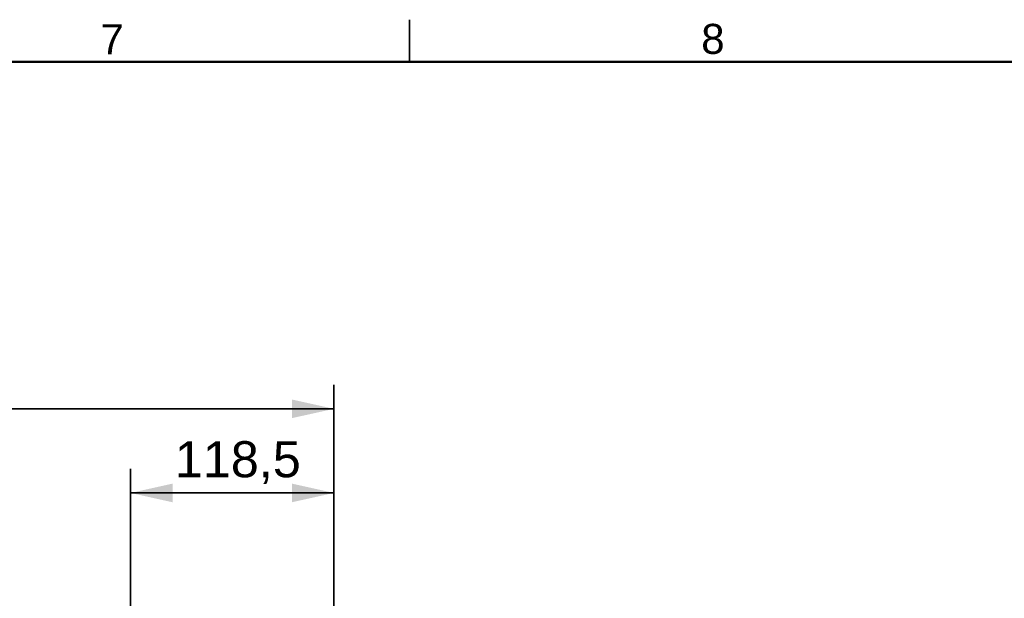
# Model space of a CAD drawing. Header units: millimetres. Extents: x 4 to 1188, y 1 to 840.
# Tile 89 of 256: x 312 to 394, y 791 to 840. Entities that reach past the tile are written whole.
import ezdxf

# ---------------------------------------------------------------- set-up
doc = ezdxf.new("R2010")
doc.units = ezdxf.units.MM
doc.layers.add('1', color=7, linetype='Continuous')
doc.layers.add('256', color=7, linetype='Continuous')
doc.styles.add('Arial Unicode MS', font='Arial Unicode MS')
doc.dimstyles.get("Standard").update_dxf_attribs({"dimtxt": 0.18, "dimasz": 0.18, "dimexe": 0.18, "dimexo": 0.0625, "dimgap": 0.09, "dimtad": 0, "dimtih": 1, "dimtoh": 1, "dimdec": 4, "dimzin": 0, "dimdsep": 46, "dimtxsty": 'Standard', "dimcen": 0.09, "dimadec": 0, "dimazin": 0, "dimtfac": 1, "dimtdec": 4, "dimtofl": 0, "dimtmove": 0, "dimatfit": 3, "dimfxl": 0, "dimtolj": 1, "dimtzin": 0, "dimarcsym": 0})

# ---------------------------------------------------------------- blocks, each defined once
blk = doc.blocks.new('_U14')
at = {"layer": '1', "color": 18, "lineweight": 35}
for p, q in [((321.29, 656.825), (321.29, 802.115)), ((338.218, 583.325), (338.218, 802.115)), ((338.218, 800.115), (321.29, 800.115))]:
    blk.add_line(p, q, dxfattribs=at)
at = {"layer": '1', "color": 18, "lineweight": 70}
for points in [[(321.29, 800.115), (324.79, 800.891), (324.79, 799.339)], [(338.218, 800.115), (334.718, 799.339), (334.718, 800.891)]]:
    blk.add_solid(points, dxfattribs=at)
at = {"layer": '1', "color": 18, "linetype": 'Continuous', "lineweight": 13, "insert": (324.975, 800.862), "char_height": 3, "attachment_point": 7, "line_spacing_factor": 1.047437, "style": 'Arial Unicode MS'}
blk.add_mtext('\\fArial Unicode MS|b0|i0;\\W1.0000;118,5', dxfattribs=at)
blk = doc.blocks.new('_U15')
at = {"layer": '1', "color": 18, "lineweight": 35}
for p, q in [((122.035, 770.325), (122.035, 809.115)), ((338.218, 770.325), (338.218, 809.115)), ((122.035, 807.115), (338.218, 807.115))]:
    blk.add_line(p, q, dxfattribs=at)
at = {"layer": '1', "color": 18, "lineweight": 70}
for points in [[(122.035, 807.115), (125.535, 807.891), (125.535, 806.339)], [(338.218, 807.115), (334.718, 806.339), (334.718, 807.891)]]:
    blk.add_solid(points, dxfattribs=at)
at = {"layer": '1', "color": 18, "linetype": 'Continuous', "lineweight": 13, "insert": (223.816, 808.651), "char_height": 3, "attachment_point": 7, "line_spacing_factor": 1.047437, "style": 'Arial Unicode MS'}
blk.add_mtext('\\fArial Unicode MS|b0|i0;\\W1.0000;{\\H1.21x;(}1513{\\H1.21x;)}', dxfattribs=at)

msp = doc.modelspace()

# ---------------------------------------------------------------- linework, layer by layer
at = {"layer": '256', "color": 18, "linetype": 'Continuous', "lineweight": 35}
msp.add_line((344.5, 839.5), (344.5, 836), dxfattribs=at)
at = {"layer": '256', "color": 18, "linetype": 'Continuous', "lineweight": 50}
msp.add_line((23, 836), (1184, 836), dxfattribs=at)

# ---------------------------------------------------------------- texts
at = {"layer": '256', "color": 18, "linetype": 'Continuous', "lineweight": 13, "char_height": 2.5, "attachment_point": 7, "line_spacing_factor": 1.047437, "style": 'Arial Unicode MS'}
for s, insert in [('\\fArial Unicode MS|b0|i0;\\W1.0000;7', (318.7863, 836.6224)), ('\\fArial Unicode MS|b0|i0;\\W1.0000;8', (368.7863, 836.6173))]:
    msp.add_mtext(s, dxfattribs=dict(at, insert=insert))

# ---------------------------------------------------------------- dimensions: what is measured, and where the dimension line sits
at = {"layer": '1', "color": 18, "linetype": 'Continuous', "lineweight": 13}
for base, p1, p2, text, override, picture, middle in [((338.2181, 807.1152), (122.0347, 769.3252), (338.2181, 769.3252), '\\fArial Unicode MS|b0|i0;\\C18;{\\H1.21x;(}1513{\\H1.21x;)}', {"dimtxt": 3, "dimasz": 3.5, "dimexe": 2, "dimexo": 1, "dimgap": 1.5, "dimtad": 1, "dimtih": 1, "dimtoh": 0, "dimdec": 0, "dimlfac": 1, "dimzin": 8, "dimdsep": 44, "dimlunit": 2, "dimpost": '', "dimtxsty": 'Arial Unicode MS', "dimsah": 1, "dimse1": 0, "dimse2": 0, "dimsd1": 0, "dimsd2": 0, "dimclrd": 18, "dimclre": 18, "dimclrt": 18, "dimtm": -0.1, "dimtfac": 0.666667, "dimtdec": 2, "dimtofl": 1, "dimtmove": 0, "dimtzin": 8, "dimlwd": 35, "dimlwe": 35}, '_U15', (230.1264, 807.1152)), ((321.2896, 800.1152), (338.2181, 582.3252), (321.2896, 655.8252), '\\fArial Unicode MS|b0|i0;\\C18;118,5', {"dimtxt": 3, "dimasz": 3.5, "dimexe": 2, "dimexo": 1, "dimgap": 1.5, "dimtad": 1, "dimtih": 1, "dimtoh": 0, "dimdec": 2, "dimlfac": 1, "dimzin": 8, "dimdsep": 44, "dimlunit": 2, "dimpost": '', "dimtxsty": 'Arial Unicode MS', "dimsah": 1, "dimse1": 0, "dimse2": 0, "dimsd1": 0, "dimsd2": 0, "dimclrd": 18, "dimclre": 18, "dimclrt": 18, "dimtol": 0, "dimtm": -0.1, "dimtfac": 0.666667, "dimtdec": 2, "dimtofl": 1, "dimtmove": 0, "dimtzin": 8, "dimlwd": 35, "dimlwe": 35}, '_U14', (329.7539, 800.1152))]:
    dim = msp.add_linear_dim(base=base, p1=p1, p2=p2, text=text, dimstyle='Standard', override=override, dxfattribs=at)
    dim.commit()
    dim.dimension.update_dxf_attribs({"geometry": picture, "text_midpoint": middle, "dimtype": 160})

doc.saveas('drawing.dxf')
